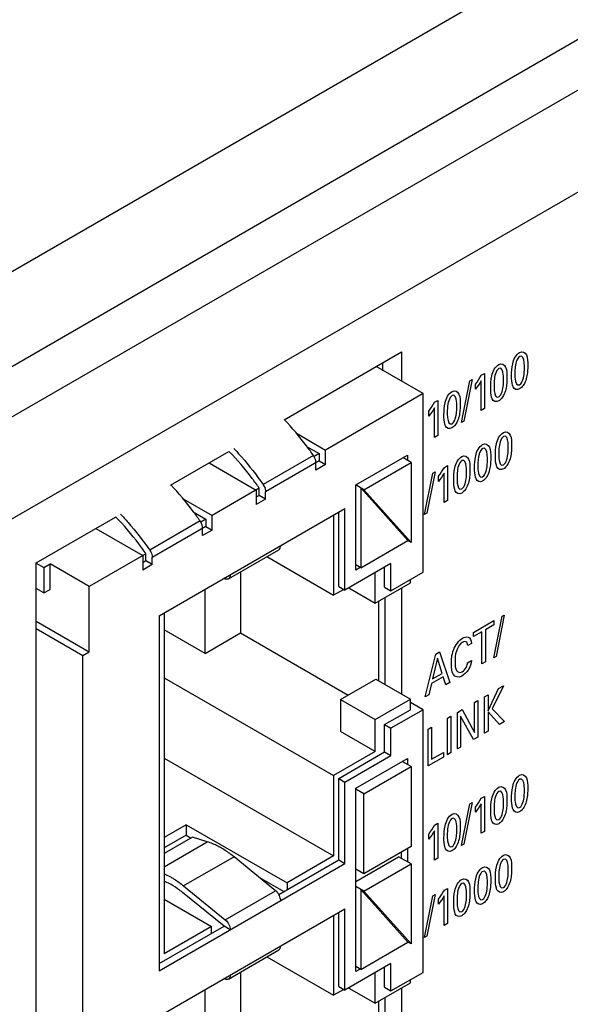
# Model space of a CAD drawing. Header units: inches. Extents: x 0 to 34, y 0 to 22.
# Tile 42 of 145: x 4.192 to 4.656, y 15.679 to 16.508. Entities that reach past the tile are written whole.
import ezdxf

# ---------------------------------------------------------------- set-up
doc = ezdxf.new("R2010")
doc.units = ezdxf.units.IN
doc.header["$LTSCALE"] = 1.87
doc.header["$MEASUREMENT"] = 0
doc.layers.get('0').update_dxf_attribs({"linetype": 'CONTINUOUS'})
doc.layers.add('ARTWORK', color=7, linetype='CONTINUOUS')

msp = doc.modelspace()

# ---------------------------------------------------------------- linework, layer by layer
at = {"color": 7, "linetype": 'CONTINUOUS'}
for p, q in [((3.55047, 15.92929), (5.05131, 16.79585)), ((3.57072, 15.86114), (5.07156, 16.72771)), ((4.49755, 16.21901), (4.49755, 16.21274)), ((4.53159, 16.19308), (4.49212, 16.21587)), ((4.53159, 16.19308), (4.44939, 16.14562)), ((4.53159, 16.04275), (4.53159, 16.19308)), ((4.42503, 16.15968), (4.44939, 16.14562)), ((4.43343, 16.14871), (4.44409, 16.14256)), ((4.44939, 16.13337), (4.44939, 16.14562)), ((4.43932, 16.14103), (4.39689, 16.11653)), ((4.44409, 16.13643), (4.39901, 16.11041)), ((4.44409, 16.14256), (4.43985, 16.14011)), ((4.44409, 16.14256), (4.44409, 16.13643)), ((4.44409, 16.13643), (4.44939, 16.13337)), ((4.47485, 16.11623), (4.51834, 16.14134)), ((4.52152, 16.13521), (4.51462, 16.13919)), ((4.51834, 16.14134), (4.51834, 16.13705)), ((4.35158, 16.13473), (4.39106, 16.11194)), ((4.44144, 16.12878), (4.44144, 16.1349)), ((4.44939, 16.13337), (4.44144, 16.12878)), ((4.48174, 16.11225), (4.52152, 16.13521)), ((4.52152, 16.13521), (4.52152, 16.06785)), ((4.39371, 16.11347), (4.35393, 16.0905)), ((4.39106, 16.11194), (4.39106, 16.09969)), ((4.39371, 16.10734), (4.39371, 16.11347)), ((4.48174, 16.11225), (4.47485, 16.11623)), ((4.47485, 16.04458), (4.47485, 16.11623)), ((4.51887, 16.06939), (4.47909, 16.11378)), ((4.47909, 16.11378), (4.47909, 16.04642)), ((4.52152, 16.06785), (4.48174, 16.11225)), ((4.32957, 16.10457), (4.35393, 16.0905)), ((4.39371, 16.10734), (4.39106, 16.10581)), ((4.39901, 16.10428), (4.39106, 16.09969)), ((4.39901, 16.10428), (4.39371, 16.10734)), ((4.39901, 16.10428), (4.39901, 16.11041)), ((4.30939, 16.006), (4.46583, 16.09633)), ((4.46583, 16.02774), (4.46583, 16.09633)), ((4.33797, 16.09359), (4.34863, 16.08744)), ((4.34863, 16.08744), (4.34439, 16.08499)), ((4.34863, 16.08744), (4.34863, 16.08132)), ((4.35393, 16.07826), (4.35393, 16.0905)), ((4.45629, 16.09081), (4.45629, 16.02346)), ((4.46053, 16.0308), (4.46053, 16.09326)), ((4.25612, 16.07961), (4.2956, 16.05682)), ((4.34386, 16.08591), (4.30143, 16.06141)), ((4.34863, 16.08132), (4.30355, 16.05529)), ((4.34598, 16.07366), (4.34598, 16.07979)), ((4.35393, 16.07826), (4.34598, 16.07366)), ((4.34863, 16.08132), (4.35393, 16.07826)), ((4.36776, 16.03716), (4.41019, 16.06166)), ((4.47909, 16.04642), (4.51887, 16.06939)), ((4.52152, 16.06785), (4.51887, 16.06939)), ((4.29825, 16.05835), (4.25052, 16.03079)), ((4.2956, 16.05682), (4.2956, 16.04457)), ((4.29825, 16.05223), (4.29825, 16.05835)), ((4.30355, 16.04917), (4.30355, 16.05529)), ((4.40015, 16.05587), (4.45629, 16.02346)), ((4.20581, 16.05048), (4.21233, 16.04671)), ((4.21233, 16.04671), (4.21764, 16.04978)), ((4.21233, 16.04671), (4.21233, 16.02528)), ((4.25052, 16.03079), (4.21764, 16.04978)), ((4.21764, 16.02834), (4.21764, 16.04978)), ((4.29825, 16.05223), (4.2956, 16.0507)), ((4.30355, 16.04917), (4.2956, 16.04457)), ((4.30355, 16.04917), (4.29825, 16.05223)), ((4.50455, 16.0501), (4.46583, 16.02774)), ((4.47909, 16.04642), (4.47485, 16.04887)), ((4.47856, 16.04673), (4.47485, 16.04458)), ((4.49924, 16.03019), (4.49924, 16.04703)), ((4.50455, 16.02713), (4.50455, 16.0501)), ((4.36507, 16.03705), (4.36387, 16.03746)), ((4.3778, 16.04296), (4.3778, 15.99163)), ((4.49129, 16.01672), (4.49129, 16.04244)), ((4.50455, 16.02713), (4.53159, 16.04275)), ((4.52099, 16.03387), (4.52099, 16.03662)), ((4.21233, 16.02528), (4.20587, 16.02901)), ((4.21233, 16.02528), (4.21764, 16.02834)), ((4.25052, 15.97568), (4.25052, 16.03079)), ((4.3481, 15.97448), (4.3481, 16.02835)), ((4.46477, 16.02836), (4.45629, 16.02346)), ((4.46053, 16.0308), (4.46583, 16.02774)), ((4.46902, 16.02958), (4.49129, 16.01672)), ((4.49129, 16.01672), (4.52099, 16.03387)), ((4.49924, 16.03019), (4.50455, 16.02713)), ((4.49977, 15.94814), (4.49977, 16.02162)), ((4.49447, 15.9512), (4.49447, 16.01856)), ((4.30939, 16.006), (4.30939, 15.70717)), ((4.31363, 16.00844), (4.31363, 15.72156)), ((4.20587, 16.00146), (4.25052, 15.97568)), ((4.20587, 15.99533), (4.24522, 15.97262)), ((4.3481, 15.97448), (4.31363, 15.99438)), ((4.3481, 15.97448), (4.3778, 15.99163)), ((4.3778, 15.99163), (4.46849, 15.93926)), ((4.24522, 15.97262), (4.25052, 15.97568)), ((4.24522, 15.32965), (4.24522, 15.97262)), ((4.31363, 15.95396), (4.45629, 15.87159)), ((4.46212, 15.93559), (4.49182, 15.95273)), ((4.49182, 15.95273), (4.52099, 15.93589)), ((4.46212, 15.93559), (4.49129, 15.91875)), ((4.46212, 15.93559), (4.46212, 15.90864)), ((4.49129, 15.91875), (4.52099, 15.93589)), ((4.52099, 15.92701), (4.52099, 15.93589)), ((4.53159, 15.92701), (4.52099, 15.93314)), ((4.49924, 15.91446), (4.52099, 15.92701)), ((4.53159, 15.92701), (4.50455, 15.9114)), ((4.53159, 15.70595), (4.53159, 15.92701)), ((4.49129, 15.8918), (4.49129, 15.91875)), ((4.49924, 15.91446), (4.50455, 15.9114)), ((4.49924, 15.8915), (4.49924, 15.91446)), ((4.49129, 15.8918), (4.46212, 15.90864)), ((4.50455, 15.88843), (4.50455, 15.9114)), ((4.49129, 15.8918), (4.45629, 15.87159)), ((4.46053, 15.86914), (4.49924, 15.8915)), ((4.46583, 15.86608), (4.50455, 15.88843)), ((4.49924, 15.8915), (4.50455, 15.88843)), ((4.31363, 15.8863), (4.45629, 15.80393)), ((4.47485, 15.86088), (4.51834, 15.88599)), ((4.48174, 15.85628), (4.52152, 15.87925)), ((4.52152, 15.87925), (4.51409, 15.88354)), ((4.51834, 15.88599), (4.51834, 15.88109)), ((4.52152, 15.87925), (4.52152, 15.81189)), ((4.45629, 15.87159), (4.45629, 15.80393)), ((4.46053, 15.86914), (4.46583, 15.86608)), ((4.46053, 15.80056), (4.46053, 15.86914)), ((4.46583, 15.7975), (4.46583, 15.86608)), ((4.47485, 15.70656), (4.47485, 15.86088)), ((4.48174, 15.85628), (4.47485, 15.86026)), ((4.48174, 15.78893), (4.48174, 15.85628)), ((4.33219, 15.83026), (4.31363, 15.81954)), ((4.33219, 15.83026), (4.41704, 15.78127)), ((4.33219, 15.83026), (4.33219, 15.82138)), ((4.33219, 15.82138), (4.31363, 15.81066)), ((4.33219, 15.82138), (4.3363, 15.81901)), ((4.33749, 15.81969), (4.31363, 15.80592)), ((4.31363, 15.79487), (4.34994, 15.81583)), ((4.34994, 15.81583), (4.33749, 15.81969)), ((4.52152, 15.81189), (4.48174, 15.78893)), ((4.51303, 15.80699), (4.51303, 15.80209)), ((4.51834, 15.81005), (4.51834, 15.79903)), ((4.30939, 15.70717), (4.46583, 15.7975)), ((4.37246, 15.80317), (4.33003, 15.77868)), ((4.40749, 15.77472), (4.37246, 15.80317)), ((4.41014, 15.77147), (4.46053, 15.80056)), ((4.45629, 15.80393), (4.41704, 15.78127)), ((4.46053, 15.80056), (4.46583, 15.7975)), ((4.47485, 15.7825), (4.51091, 15.80332)), ((4.48174, 15.77423), (4.52152, 15.79719)), ((4.52152, 15.79719), (4.51091, 15.80332)), ((4.52152, 15.79719), (4.52152, 15.72984)), ((4.31362, 15.78901), (4.31946, 15.78601)), ((4.48174, 15.78893), (4.47485, 15.79291)), ((4.31946, 15.77989), (4.31362, 15.78284)), ((4.39393, 15.78573), (4.41439, 15.77392)), ((4.41704, 15.78127), (4.41704, 15.77545)), ((4.36401, 15.74483), (4.32898, 15.77329)), ((4.33003, 15.77868), (4.36507, 15.75022)), ((4.36507, 15.75022), (4.40749, 15.77472)), ((4.48174, 15.77423), (4.47485, 15.77821)), ((4.51887, 15.73137), (4.47909, 15.77576)), ((4.47909, 15.77576), (4.47909, 15.7084)), ((4.52152, 15.72984), (4.48174, 15.77423)), ((4.31363, 15.76749), (4.3534, 15.74452)), ((4.30939, 15.6692), (4.46583, 15.75953)), ((4.46053, 15.69401), (4.46053, 15.75647)), ((4.46583, 15.69095), (4.46583, 15.75953)), ((4.45629, 15.75402), (4.45629, 15.68666)), ((4.30939, 15.71329), (4.36401, 15.74483)), ((4.3534, 15.74452), (4.31363, 15.72156)), ((4.3534, 15.73871), (4.3534, 15.74452)), ((4.36931, 15.74177), (4.36401, 15.74483)), ((4.47909, 15.7084), (4.51887, 15.73137)), ((4.52152, 15.72984), (4.51887, 15.73137)), ((4.36776, 15.70037), (4.41019, 15.72487)), ((4.40015, 15.71907), (4.45629, 15.68666)), ((4.50455, 15.7133), (4.46583, 15.69095)), ((4.50455, 15.69034), (4.50455, 15.7133)), ((4.3778, 15.70617), (4.3778, 15.65483)), ((4.47909, 15.7084), (4.47485, 15.71085)), ((4.47856, 15.70871), (4.47485, 15.70656)), ((4.49129, 15.67993), (4.49129, 15.70565)), ((4.49924, 15.6934), (4.49924, 15.71024)), ((4.50455, 15.69034), (4.53159, 15.70595)), ((4.36507, 15.70025), (4.36387, 15.70066)), ((4.49129, 15.67993), (4.52099, 15.69708)), ((4.52099, 15.69708), (4.52099, 15.69983)), ((4.3481, 15.63768), (4.3481, 15.69155)), ((4.46477, 15.69156), (4.45629, 15.68666)), ((4.46053, 15.69401), (4.46583, 15.69095)), ((4.46902, 15.69279), (4.49129, 15.67993)), ((4.49924, 15.6934), (4.50455, 15.69034)), ((4.49447, 15.61441), (4.49447, 15.68177)), ((4.49977, 15.61135), (4.49977, 15.68483))]:
    msp.add_line(p, q, dxfattribs=at)
at = {"color": 3, "linetype": 'CONTINUOUS'}
for p, q in [((3.46413, 15.75705), (5.08198, 16.69117)), ((3.50125, 15.69275), (5.1191, 16.62687)), ((4.41455, 16.17109), (4.51346, 16.2282)), ((4.51346, 16.2282), (4.51346, 16.20355)), ((4.31909, 16.11597), (4.36809, 16.14426)), ((4.20587, 16.0506), (4.27264, 16.08915)), ((4.20587, 15.27291), (4.20587, 16.0506)), ((4.51346, 16.02953), (4.51346, 15.94024)), ((4.51346, 15.69273), (4.51346, 15.60344))]:
    msp.add_line(p, q, dxfattribs=at)
at = {"color": 7, "linetype": 'CONTINUOUS'}
for points, knots in [([(4.43932, 16.14103), (4.43743, 16.14375), (4.42981, 16.15433), (4.42139, 16.16434), (4.41468, 16.17138)], [0, 0, 0, 0, 0.253932, 1, 1, 1, 1]), ([(4.39371, 16.11347), (4.39177, 16.11627), (4.38391, 16.12713), (4.37518, 16.13736), (4.3682, 16.14451)], [0, 0, 0, 0, 0.254436, 1, 1, 1, 1]), ([(4.37226, 16.14689), (4.37446, 16.14457), (4.38326, 16.13494), (4.39129, 16.12462), (4.39689, 16.11653)], [0, 0, 0, 0, 0.245483, 1, 1, 1, 1]), ([(4.44144, 16.1349), (4.44144, 16.1354), (4.44121, 16.13758), (4.44027, 16.13965), (4.43932, 16.14103)], [0, 0, 0, 0, 0.228766, 1, 1, 1, 1]), ([(4.34386, 16.08591), (4.34197, 16.08863), (4.33435, 16.09921), (4.32593, 16.10922), (4.31922, 16.11627)], [0, 0, 0, 0, 0.253932, 1, 1, 1, 1]), ([(4.39689, 16.11653), (4.39722, 16.11605), (4.39833, 16.11419), (4.39901, 16.11201), (4.39901, 16.11041)], [0, 0, 0, 0, 0.265498, 1, 1, 1, 1]), ([(4.29825, 16.05835), (4.29631, 16.06115), (4.28845, 16.07201), (4.27972, 16.08225), (4.27274, 16.08939)], [0, 0, 0, 0, 0.254436, 1, 1, 1, 1]), ([(4.2768, 16.09177), (4.27901, 16.08945), (4.2878, 16.07983), (4.29583, 16.0695), (4.30143, 16.06141)], [0, 0, 0, 0, 0.245483, 1, 1, 1, 1]), ([(4.34598, 16.07979), (4.34598, 16.08028), (4.34575, 16.08246), (4.34481, 16.08453), (4.34386, 16.08591)], [0, 0, 0, 0, 0.228766, 1, 1, 1, 1]), ([(4.30143, 16.06141), (4.30176, 16.06094), (4.30287, 16.05907), (4.30355, 16.05689), (4.30355, 16.05529)], [0, 0, 0, 0, 0.265498, 1, 1, 1, 1]), ([(4.41019, 16.06166), (4.41069, 16.06195), (4.41157, 16.06305), (4.41174, 16.06438), (4.41174, 16.06509)], [0, 0, 0, 0, 0.449127, 1, 1, 1, 1]), ([(4.36776, 16.03716), (4.36739, 16.03695), (4.36646, 16.03671), (4.36553, 16.03689), (4.36507, 16.03705)], [0, 0, 0, 0, 0.466914, 1, 1, 1, 1]), ([(4.36931, 16.0406), (4.36931, 16.03988), (4.36914, 16.03855), (4.36827, 16.03746), (4.36776, 16.03716)], [0, 0, 0, 0, 0.550873, 1, 1, 1, 1]), ([(4.36189, 15.81051), (4.3609, 15.81108), (4.35707, 15.81317), (4.35301, 15.81488), (4.34994, 15.81583)], [0, 0, 0, 0, 0.261833, 1, 1, 1, 1]), ([(4.37246, 15.80317), (4.3716, 15.80387), (4.36822, 15.80652), (4.36464, 15.80892), (4.36189, 15.81051)], [0, 0, 0, 0, 0.258346, 1, 1, 1, 1]), ([(4.31946, 15.78601), (4.32036, 15.78549), (4.32403, 15.78327), (4.32751, 15.78073), (4.33003, 15.77868)], [0, 0, 0, 0, 0.241602, 1, 1, 1, 1]), ([(4.32898, 15.77329), (4.3282, 15.77392), (4.32516, 15.7763), (4.32194, 15.77846), (4.31946, 15.77989)], [0, 0, 0, 0, 0.258346, 1, 1, 1, 1]), ([(4.41019, 15.77149), (4.41, 15.77181), (4.40925, 15.77299), (4.4083, 15.77406), (4.40749, 15.77472)], [0, 0, 0, 0, 0.259391, 1, 1, 1, 1]), ([(4.41174, 15.76626), (4.41174, 15.76668), (4.41158, 15.76851), (4.41089, 15.77027), (4.41019, 15.77149)], [0, 0, 0, 0, 0.228957, 1, 1, 1, 1]), ([(4.36507, 15.75022), (4.36634, 15.74918), (4.36834, 15.74654), (4.36931, 15.74334), (4.36931, 15.74177)], [0, 0, 0, 0, 0.511442, 1, 1, 1, 1]), ([(4.41019, 15.72487), (4.41069, 15.72516), (4.41157, 15.72625), (4.41174, 15.72758), (4.41174, 15.7283)], [0, 0, 0, 0, 0.449127, 1, 1, 1, 1]), ([(4.36776, 15.70037), (4.36739, 15.70015), (4.36646, 15.69991), (4.36553, 15.70009), (4.36507, 15.70025)], [0, 0, 0, 0, 0.466914, 1, 1, 1, 1]), ([(4.36931, 15.7038), (4.36931, 15.70309), (4.36914, 15.70176), (4.36827, 15.70066), (4.36776, 15.70037)], [0, 0, 0, 0, 0.550873, 1, 1, 1, 1])]:
    msp.add_open_spline(points, degree=3, knots=knots, dxfattribs=at)
at = {"layer": 'ARTWORK', "color": 40, "linetype": 'CONTINUOUS'}
for p, q in [((4.56399, 16.16877), (4.57088, 16.20378)), ((4.57279, 16.20488), (4.56593, 16.16989)), ((4.57088, 16.20378), (4.57279, 16.20488)), ((4.58042, 16.17894), (4.58042, 16.20376)), ((4.58063, 16.20851), (4.58325, 16.21003)), ((4.58325, 16.21003), (4.58325, 16.18057)), ((4.57568, 16.19676), (4.57568, 16.20102)), ((4.5413, 16.1858), (4.54392, 16.18732)), ((4.54392, 16.18732), (4.54392, 16.15786)), ((4.53635, 16.17405), (4.53635, 16.17831)), ((4.54109, 16.15623), (4.54109, 16.18105)), ((4.58325, 16.18057), (4.58042, 16.17894)), ((4.56593, 16.16989), (4.56399, 16.16877)), ((4.54392, 16.15786), (4.54109, 16.15623)), ((4.54949, 16.131), (4.55211, 16.13251)), ((4.55211, 16.13251), (4.55211, 16.10306)), ((4.53284, 16.09125), (4.53974, 16.12626)), ((4.54165, 16.12737), (4.53479, 16.09238)), ((4.53974, 16.12626), (4.54165, 16.12737)), ((4.54454, 16.11925), (4.54454, 16.1235)), ((4.54928, 16.10142), (4.54928, 16.12624)), ((4.55211, 16.10306), (4.54928, 16.10142)), ((4.53479, 16.09238), (4.53284, 16.09125)), ((4.59118, 15.97063), (4.59807, 16.00564)), ((4.59998, 16.00674), (4.59313, 15.97175)), ((4.59807, 16.00564), (4.59998, 16.00674)), ((4.57406, 15.99217), (4.59123, 16.00208)), ((4.59123, 15.99846), (4.58411, 15.99434)), ((4.59123, 16.00208), (4.59123, 15.99846)), ((4.58119, 15.99266), (4.57406, 15.98855)), ((4.57406, 15.98855), (4.57406, 15.99217)), ((4.58119, 15.96554), (4.58119, 15.99266)), ((4.58411, 15.99434), (4.58411, 15.96723)), ((4.57234, 15.98287), (4.56919, 15.98105)), ((4.53338, 15.93794), (4.54233, 15.97384)), ((4.54377, 15.97046), (4.53965, 15.95301)), ((4.54233, 15.97384), (4.54548, 15.97566)), ((4.54769, 15.95765), (4.54377, 15.97046)), ((4.54548, 15.97566), (4.55408, 15.94989)), ((4.59313, 15.97175), (4.59118, 15.97063)), ((4.56905, 15.96662), (4.57229, 15.96849)), ((4.58411, 15.96723), (4.58119, 15.96554)), ((4.54857, 15.95471), (4.53871, 15.94902)), ((4.53965, 15.95301), (4.54769, 15.95765)), ((4.55087, 15.94804), (4.54857, 15.95471)), ((4.53871, 15.94902), (4.53641, 15.93969)), ((4.55408, 15.94989), (4.55087, 15.94804)), ((4.59916, 15.94712), (4.58965, 15.92788)), ((4.59512, 15.94479), (4.59916, 15.94712)), ((4.53641, 15.93969), (4.53338, 15.93794)), ((4.58334, 15.93799), (4.58626, 15.93968)), ((4.58334, 15.90725), (4.58334, 15.93799)), ((4.58626, 15.92622), (4.59512, 15.94479)), ((4.58626, 15.93968), (4.58626, 15.92622)), ((4.57502, 15.93319), (4.57774, 15.93475)), ((4.57502, 15.90777), (4.57502, 15.93319)), ((4.57774, 15.93475), (4.57774, 15.90401)), ((4.55209, 15.91994), (4.55503, 15.92164)), ((4.55503, 15.92164), (4.55503, 15.8909)), ((4.56048, 15.92479), (4.56457, 15.92715)), ((4.56048, 15.89405), (4.56048, 15.92479)), ((4.57397, 15.90184), (4.56316, 15.92169)), ((4.56316, 15.92169), (4.56316, 15.8956)), ((4.56457, 15.92715), (4.57502, 15.90777)), ((4.59606, 15.9146), (4.58626, 15.92524)), ((4.58626, 15.92524), (4.58626, 15.90894)), ((4.58965, 15.92788), (4.60019, 15.91698)), ((4.53585, 15.91057), (4.53876, 15.91225)), ((4.53876, 15.91225), (4.53876, 15.8853)), ((4.55209, 15.8892), (4.55209, 15.91994)), ((4.60019, 15.91698), (4.59606, 15.9146)), ((4.53585, 15.87983), (4.53585, 15.91057)), ((4.57774, 15.90401), (4.57397, 15.90184)), ((4.58626, 15.90894), (4.58334, 15.90725)), ((4.53876, 15.8853), (4.54866, 15.89101)), ((4.54866, 15.89101), (4.54866, 15.88723)), ((4.55503, 15.8909), (4.55209, 15.8892)), ((4.56316, 15.8956), (4.56048, 15.89405)), ((4.54866, 15.88723), (4.53585, 15.87983)), ((4.56399, 15.81287), (4.57088, 15.84788)), ((4.57279, 15.84898), (4.56593, 15.81399)), ((4.57088, 15.84788), (4.57279, 15.84898)), ((4.58042, 15.82304), (4.58042, 15.84786)), ((4.58063, 15.85262), (4.58325, 15.85413)), ((4.58325, 15.85413), (4.58325, 15.82467)), ((4.57568, 15.84087), (4.57568, 15.84512)), ((4.5413, 15.82991), (4.54392, 15.83143)), ((4.54392, 15.83143), (4.54392, 15.80196)), ((4.53635, 15.81816), (4.53635, 15.82241)), ((4.54109, 15.80033), (4.54109, 15.82515)), ((4.58325, 15.82467), (4.58042, 15.82304)), ((4.56593, 15.81399), (4.56399, 15.81287)), ((4.54392, 15.80196), (4.54109, 15.80033)), ((4.54165, 15.77147), (4.53479, 15.73648)), ((4.53974, 15.77036), (4.54165, 15.77147)), ((4.54949, 15.77511), (4.55211, 15.77662)), ((4.55211, 15.77662), (4.55211, 15.74716)), ((4.53284, 15.73536), (4.53974, 15.77036)), ((4.54454, 15.76335), (4.54454, 15.76761)), ((4.54928, 15.74553), (4.54928, 15.77034)), ((4.55211, 15.74716), (4.54928, 15.74553)), ((4.53479, 15.73648), (4.53284, 15.73536))]:
    msp.add_line(p, q, dxfattribs=at)
for points, knots in [([(4.60606, 16.20813), (4.60606, 16.21131), (4.60634, 16.21632), (4.60861, 16.2238), (4.61152, 16.22695), (4.61289, 16.22774)], [0, 0, 0, 0, 0.495626, 0.753049, 1, 1, 1, 1]), ([(4.61289, 16.22774), (4.61535, 16.22916), (4.61993, 16.22612), (4.61972, 16.21992), (4.61972, 16.2167)], [0, 0, 0, 0, 0.468937, 1, 1, 1, 1]), ([(4.59533, 16.2176), (4.59779, 16.21902), (4.60237, 16.21598), (4.60216, 16.20978), (4.60216, 16.20656)], [0, 0, 0, 0, 0.468937, 1, 1, 1, 1]), ([(4.61292, 16.22435), (4.61029, 16.22283), (4.60887, 16.21533), (4.60889, 16.21135), (4.60889, 16.20998)], [0, 0, 0, 0, 0.689484, 1, 1, 1, 1]), ([(4.61687, 16.21467), (4.61687, 16.21629), (4.61692, 16.22025), (4.61533, 16.22574), (4.61292, 16.22435)], [0, 0, 0, 0, 0.368097, 1, 1, 1, 1]), ([(4.5885, 16.19799), (4.5885, 16.20117), (4.58878, 16.20619), (4.59105, 16.21366), (4.59396, 16.21681), (4.59533, 16.2176)], [0, 0, 0, 0, 0.495632, 0.753052, 1, 1, 1, 1]), ([(4.59536, 16.21421), (4.59273, 16.21269), (4.59131, 16.20519), (4.59133, 16.20121), (4.59133, 16.19984)], [0, 0, 0, 0, 0.689484, 1, 1, 1, 1]), ([(4.59931, 16.20453), (4.59931, 16.20615), (4.59937, 16.21012), (4.59777, 16.2156), (4.59536, 16.21421)], [0, 0, 0, 0, 0.368097, 1, 1, 1, 1]), ([(4.61286, 16.20061), (4.61543, 16.20209), (4.61686, 16.2094), (4.61687, 16.21331), (4.61687, 16.21467)], [0, 0, 0, 0, 0.685985, 1, 1, 1, 1]), ([(4.61972, 16.2167), (4.61972, 16.21514), (4.6196, 16.21048), (4.61863, 16.205), (4.61689, 16.20166)], [0, 0, 0, 0, 0.33683, 1, 1, 1, 1]), ([(4.59531, 16.19047), (4.59787, 16.19195), (4.5993, 16.19926), (4.59931, 16.20317), (4.59931, 16.20453)], [0, 0, 0, 0, 0.685985, 1, 1, 1, 1]), ([(4.60216, 16.20656), (4.60216, 16.205), (4.60204, 16.20035), (4.60107, 16.19486), (4.59934, 16.19152)], [0, 0, 0, 0, 0.33683, 1, 1, 1, 1]), ([(4.60739, 16.19881), (4.6072, 16.19924), (4.60624, 16.20192), (4.60606, 16.2053), (4.60606, 16.20813)], [0, 0, 0, 0, 0.171455, 1, 1, 1, 1]), ([(4.60889, 16.20998), (4.60889, 16.20844), (4.60886, 16.20455), (4.61046, 16.19922), (4.61286, 16.20061)], [0, 0, 0, 0, 0.355715, 1, 1, 1, 1]), ([(4.54917, 16.17528), (4.54917, 16.17846), (4.54944, 16.18347), (4.55171, 16.19095), (4.55463, 16.1941), (4.556, 16.19489)], [0, 0, 0, 0, 0.495581, 0.752981, 1, 1, 1, 1]), ([(4.556, 16.19489), (4.55846, 16.19631), (4.56304, 16.19327), (4.56283, 16.18707), (4.56283, 16.18385)], [0, 0, 0, 0, 0.468937, 1, 1, 1, 1]), ([(4.58983, 16.18867), (4.58964, 16.1891), (4.58868, 16.19179), (4.5885, 16.19517), (4.5885, 16.19799)], [0, 0, 0, 0, 0.171453, 1, 1, 1, 1]), ([(4.59133, 16.19984), (4.59133, 16.19831), (4.5913, 16.19442), (4.5929, 16.18908), (4.59531, 16.19047)], [0, 0, 0, 0, 0.355715, 1, 1, 1, 1]), ([(4.61689, 16.20166), (4.61657, 16.20103), (4.61544, 16.19915), (4.61386, 16.19765), (4.61283, 16.19706)], [0, 0, 0, 0, 0.328395, 1, 1, 1, 1]), ([(4.55603, 16.1915), (4.55339, 16.18998), (4.55198, 16.18248), (4.55199, 16.1785), (4.55199, 16.17713)], [0, 0, 0, 0, 0.689484, 1, 1, 1, 1]), ([(4.55997, 16.18182), (4.55997, 16.18344), (4.56003, 16.1874), (4.55843, 16.19289), (4.55603, 16.1915)], [0, 0, 0, 0, 0.368097, 1, 1, 1, 1]), ([(4.59934, 16.19152), (4.59901, 16.19089), (4.59788, 16.18901), (4.5963, 16.18752), (4.59527, 16.18692)], [0, 0, 0, 0, 0.328395, 1, 1, 1, 1]), ([(4.55597, 16.16776), (4.55853, 16.16924), (4.55996, 16.17655), (4.55997, 16.18046), (4.55997, 16.18182)], [0, 0, 0, 0, 0.685983, 1, 1, 1, 1]), ([(4.56283, 16.18385), (4.56283, 16.18229), (4.5627, 16.17763), (4.56173, 16.17215), (4.56, 16.16881)], [0, 0, 0, 0, 0.33683, 1, 1, 1, 1]), ([(4.55049, 16.16596), (4.5503, 16.16639), (4.54935, 16.16908), (4.54917, 16.17245), (4.54917, 16.17528)], [0, 0, 0, 0, 0.171455, 1, 1, 1, 1]), ([(4.55199, 16.17713), (4.55199, 16.17559), (4.55196, 16.1717), (4.55357, 16.16637), (4.55597, 16.16776)], [0, 0, 0, 0, 0.355713, 1, 1, 1, 1]), ([(4.56, 16.16881), (4.55968, 16.16818), (4.55855, 16.1663), (4.55697, 16.1648), (4.55594, 16.16421)], [0, 0, 0, 0, 0.328395, 1, 1, 1, 1]), ([(4.59931, 16.16036), (4.60177, 16.16178), (4.60635, 16.15875), (4.60614, 16.15254), (4.60614, 16.14932)], [0, 0, 0, 0, 0.468954, 1, 1, 1, 1]), ([(4.59247, 16.14075), (4.59247, 16.14393), (4.59275, 16.14895), (4.59502, 16.15642), (4.59793, 16.15957), (4.59931, 16.16036)], [0, 0, 0, 0, 0.495596, 0.752997, 1, 1, 1, 1]), ([(4.59934, 16.15697), (4.5967, 16.15545), (4.59529, 16.14795), (4.5953, 16.14397), (4.5953, 16.1426)], [0, 0, 0, 0, 0.689475, 1, 1, 1, 1]), ([(4.60328, 16.14729), (4.60328, 16.14891), (4.60334, 16.15288), (4.60174, 16.15836), (4.59934, 16.15697)], [0, 0, 0, 0, 0.368085, 1, 1, 1, 1]), ([(4.57492, 16.13062), (4.57492, 16.1338), (4.5752, 16.13881), (4.57746, 16.14628), (4.58038, 16.14943), (4.58175, 16.15023)], [0, 0, 0, 0, 0.495581, 0.752981, 1, 1, 1, 1]), ([(4.58178, 16.14684), (4.57914, 16.14532), (4.57773, 16.13781), (4.57774, 16.13383), (4.57774, 16.13246)], [0, 0, 0, 0, 0.689484, 1, 1, 1, 1]), ([(4.58175, 16.15023), (4.58421, 16.15165), (4.58879, 16.14861), (4.58858, 16.1424), (4.58858, 16.13919)], [0, 0, 0, 0, 0.468937, 1, 1, 1, 1]), ([(4.58572, 16.13715), (4.58572, 16.13877), (4.58578, 16.14274), (4.58419, 16.14823), (4.58178, 16.14684)], [0, 0, 0, 0, 0.368097, 1, 1, 1, 1]), ([(4.59928, 16.13323), (4.60184, 16.13471), (4.60327, 16.14202), (4.60328, 16.14593), (4.60328, 16.14729)], [0, 0, 0, 0, 0.685993, 1, 1, 1, 1]), ([(4.60614, 16.14932), (4.60614, 16.14776), (4.60601, 16.14311), (4.60504, 16.13763), (4.60331, 16.13428)], [0, 0, 0, 0, 0.33683, 1, 1, 1, 1]), ([(4.55736, 16.12048), (4.55736, 16.12366), (4.55764, 16.12867), (4.55991, 16.13615), (4.56282, 16.1393), (4.56419, 16.14009)], [0, 0, 0, 0, 0.495581, 0.752981, 1, 1, 1, 1]), ([(4.56422, 16.1367), (4.56158, 16.13518), (4.56017, 16.12768), (4.56018, 16.12369), (4.56018, 16.12232)], [0, 0, 0, 0, 0.689484, 1, 1, 1, 1]), ([(4.56419, 16.14009), (4.56665, 16.14151), (4.57123, 16.13847), (4.57102, 16.13227), (4.57102, 16.12905)], [0, 0, 0, 0, 0.468937, 1, 1, 1, 1]), ([(4.56817, 16.12701), (4.56817, 16.12863), (4.56822, 16.1326), (4.56663, 16.13809), (4.56422, 16.1367)], [0, 0, 0, 0, 0.368097, 1, 1, 1, 1]), ([(4.58172, 16.12309), (4.58429, 16.12457), (4.58572, 16.13189), (4.58572, 16.1358), (4.58572, 16.13715)], [0, 0, 0, 0, 0.685993, 1, 1, 1, 1]), ([(4.58858, 16.13919), (4.58858, 16.13762), (4.58845, 16.13297), (4.58748, 16.12749), (4.58575, 16.12414)], [0, 0, 0, 0, 0.33683, 1, 1, 1, 1]), ([(4.5938, 16.13143), (4.59361, 16.13186), (4.59266, 16.13455), (4.59247, 16.13793), (4.59247, 16.14075)], [0, 0, 0, 0, 0.171455, 1, 1, 1, 1]), ([(4.5953, 16.1426), (4.5953, 16.14107), (4.59527, 16.13718), (4.59688, 16.13184), (4.59928, 16.13323)], [0, 0, 0, 0, 0.355725, 1, 1, 1, 1]), ([(4.57102, 16.12905), (4.57102, 16.12748), (4.5709, 16.12283), (4.56993, 16.11735), (4.56819, 16.11401)], [0, 0, 0, 0, 0.33683, 1, 1, 1, 1]), ([(4.57624, 16.12129), (4.57606, 16.12173), (4.5751, 16.12441), (4.57492, 16.12779), (4.57492, 16.13062)], [0, 0, 0, 0, 0.171455, 1, 1, 1, 1]), ([(4.57774, 16.13246), (4.57774, 16.13093), (4.57772, 16.12704), (4.57932, 16.1217), (4.58172, 16.12309)], [0, 0, 0, 0, 0.355725, 1, 1, 1, 1]), ([(4.60331, 16.13428), (4.60298, 16.13365), (4.60186, 16.13177), (4.60028, 16.13028), (4.59925, 16.12968)], [0, 0, 0, 0, 0.328347, 1, 1, 1, 1]), ([(4.55869, 16.11115), (4.5585, 16.11159), (4.55754, 16.11427), (4.55736, 16.11765), (4.55736, 16.12048)], [0, 0, 0, 0, 0.171455, 1, 1, 1, 1]), ([(4.56018, 16.12232), (4.56018, 16.12079), (4.56016, 16.1169), (4.56176, 16.11157), (4.56416, 16.11295)], [0, 0, 0, 0, 0.355713, 1, 1, 1, 1]), ([(4.56416, 16.11295), (4.56673, 16.11443), (4.56816, 16.12175), (4.56817, 16.12566), (4.56817, 16.12701)], [0, 0, 0, 0, 0.685983, 1, 1, 1, 1]), ([(4.58575, 16.12414), (4.58543, 16.12351), (4.5843, 16.12164), (4.58272, 16.12014), (4.58169, 16.11954)], [0, 0, 0, 0, 0.328395, 1, 1, 1, 1]), ([(4.56819, 16.11401), (4.56787, 16.11337), (4.56674, 16.1115), (4.56516, 16.11), (4.56413, 16.10941)], [0, 0, 0, 0, 0.328395, 1, 1, 1, 1]), ([(4.55541, 15.96568), (4.55541, 15.96925), (4.55577, 15.9768), (4.56174, 15.98548), (4.56472, 15.9872)], [0, 0, 0, 0, 0.508885, 1, 1, 1, 1]), ([(4.56472, 15.9872), (4.5664, 15.98816), (4.57057, 15.98934), (4.5722, 15.98535), (4.57234, 15.98287)], [0, 0, 0, 0, 0.429557, 1, 1, 1, 1]), ([(4.5646, 15.98372), (4.56252, 15.98252), (4.55848, 15.97557), (4.55856, 15.97034), (4.55856, 15.96755)], [0, 0, 0, 0, 0.463632, 1, 1, 1, 1]), ([(4.56919, 15.98105), (4.56908, 15.98204), (4.56863, 15.98459), (4.56602, 15.98454), (4.5646, 15.98372)], [0, 0, 0, 0, 0.393837, 1, 1, 1, 1]), ([(4.56434, 15.95535), (4.56144, 15.95367), (4.55568, 15.95539), (4.55541, 15.9623), (4.55541, 15.96568)], [0, 0, 0, 0, 0.49701, 1, 1, 1, 1]), ([(4.55856, 15.96755), (4.55856, 15.96478), (4.55847, 15.95945), (4.56262, 15.95784), (4.56457, 15.95897)], [0, 0, 0, 0, 0.550817, 1, 1, 1, 1]), ([(4.57229, 15.96849), (4.57211, 15.96597), (4.57033, 15.96019), (4.56616, 15.9564), (4.56434, 15.95535)], [0, 0, 0, 0, 0.535947, 1, 1, 1, 1]), ([(4.60606, 15.85224), (4.60606, 15.85542), (4.60634, 15.86043), (4.60861, 15.8679), (4.61152, 15.87106), (4.61289, 15.87185)], [0, 0, 0, 0, 0.495556, 0.753031, 1, 1, 1, 1]), ([(4.61289, 15.87185), (4.61535, 15.87327), (4.61993, 15.87023), (4.61972, 15.86403), (4.61972, 15.86081)], [0, 0, 0, 0, 0.468937, 1, 1, 1, 1]), ([(4.59533, 15.86171), (4.59779, 15.86313), (4.60237, 15.86009), (4.60216, 15.85389), (4.60216, 15.85067)], [0, 0, 0, 0, 0.468937, 1, 1, 1, 1]), ([(4.61292, 15.86846), (4.61028, 15.86694), (4.60887, 15.85943), (4.60889, 15.85545), (4.60889, 15.85408)], [0, 0, 0, 0, 0.689393, 1, 1, 1, 1]), ([(4.61687, 15.85877), (4.61687, 15.86039), (4.61692, 15.86436), (4.61533, 15.86985), (4.61292, 15.86846)], [0, 0, 0, 0, 0.368043, 1, 1, 1, 1]), ([(4.5885, 15.8421), (4.5885, 15.84528), (4.58878, 15.85029), (4.59105, 15.85777), (4.59396, 15.86092), (4.59533, 15.86171)], [0, 0, 0, 0, 0.495562, 0.753034, 1, 1, 1, 1]), ([(4.59536, 15.85832), (4.59273, 15.8568), (4.59131, 15.8493), (4.59133, 15.84531), (4.59133, 15.84394)], [0, 0, 0, 0, 0.689393, 1, 1, 1, 1]), ([(4.59931, 15.84863), (4.59931, 15.85025), (4.59937, 15.85422), (4.59777, 15.85971), (4.59536, 15.85832)], [0, 0, 0, 0, 0.368043, 1, 1, 1, 1]), ([(4.61286, 15.84471), (4.61543, 15.84619), (4.61686, 15.85351), (4.61687, 15.85741), (4.61687, 15.85877)], [0, 0, 0, 0, 0.686077, 1, 1, 1, 1]), ([(4.61972, 15.86081), (4.61972, 15.85924), (4.6196, 15.85459), (4.61863, 15.84911), (4.61689, 15.84576)], [0, 0, 0, 0, 0.336738, 1, 1, 1, 1]), ([(4.59531, 15.83458), (4.59787, 15.83606), (4.5993, 15.84337), (4.59931, 15.84728), (4.59931, 15.84863)], [0, 0, 0, 0, 0.686077, 1, 1, 1, 1]), ([(4.60216, 15.85067), (4.60216, 15.84911), (4.60204, 15.84445), (4.60107, 15.83897), (4.59934, 15.83562)], [0, 0, 0, 0, 0.336738, 1, 1, 1, 1]), ([(4.60739, 15.84291), (4.6072, 15.84335), (4.60624, 15.84603), (4.60606, 15.84941), (4.60606, 15.85224)], [0, 0, 0, 0, 0.171455, 1, 1, 1, 1]), ([(4.60889, 15.85408), (4.60889, 15.85255), (4.60886, 15.84866), (4.61046, 15.84333), (4.61286, 15.84471)], [0, 0, 0, 0, 0.355634, 1, 1, 1, 1]), ([(4.54917, 15.81939), (4.54917, 15.82257), (4.54944, 15.82758), (4.55171, 15.83505), (4.55463, 15.83821), (4.556, 15.839)], [0, 0, 0, 0, 0.495511, 0.752963, 1, 1, 1, 1]), ([(4.556, 15.839), (4.55846, 15.84042), (4.56304, 15.83738), (4.56283, 15.83118), (4.56283, 15.82796)], [0, 0, 0, 0, 0.468937, 1, 1, 1, 1]), ([(4.58983, 15.83278), (4.58964, 15.83321), (4.58868, 15.83589), (4.5885, 15.83927), (4.5885, 15.8421)], [0, 0, 0, 0, 0.171453, 1, 1, 1, 1]), ([(4.59133, 15.84394), (4.59133, 15.84241), (4.5913, 15.83852), (4.5929, 15.83319), (4.59531, 15.83458)], [0, 0, 0, 0, 0.355634, 1, 1, 1, 1]), ([(4.61689, 15.84576), (4.61657, 15.84513), (4.61544, 15.84325), (4.61386, 15.84176), (4.61283, 15.84117)], [0, 0, 0, 0, 0.328405, 1, 1, 1, 1]), ([(4.55603, 15.83561), (4.55339, 15.83409), (4.55198, 15.82658), (4.55199, 15.8226), (4.55199, 15.82123)], [0, 0, 0, 0, 0.689393, 1, 1, 1, 1]), ([(4.55997, 15.82592), (4.55997, 15.82754), (4.56003, 15.83151), (4.55843, 15.837), (4.55603, 15.83561)], [0, 0, 0, 0, 0.368043, 1, 1, 1, 1]), ([(4.59934, 15.83562), (4.59901, 15.83499), (4.59788, 15.83312), (4.5963, 15.83162), (4.59527, 15.83103)], [0, 0, 0, 0, 0.328405, 1, 1, 1, 1]), ([(4.55199, 15.82123), (4.55199, 15.8197), (4.55196, 15.81581), (4.55357, 15.81048), (4.55597, 15.81186)], [0, 0, 0, 0, 0.355632, 1, 1, 1, 1]), ([(4.55597, 15.81186), (4.55853, 15.81334), (4.55996, 15.82066), (4.55997, 15.82456), (4.55997, 15.82592)], [0, 0, 0, 0, 0.686075, 1, 1, 1, 1]), ([(4.56283, 15.82796), (4.56283, 15.82639), (4.5627, 15.82174), (4.56173, 15.81626), (4.56, 15.81291)], [0, 0, 0, 0, 0.336738, 1, 1, 1, 1]), ([(4.55049, 15.81006), (4.5503, 15.8105), (4.54935, 15.81318), (4.54917, 15.81656), (4.54917, 15.81939)], [0, 0, 0, 0, 0.171455, 1, 1, 1, 1]), ([(4.56, 15.81291), (4.55968, 15.81228), (4.55855, 15.81041), (4.55697, 15.80891), (4.55594, 15.80832)], [0, 0, 0, 0, 0.328405, 1, 1, 1, 1]), ([(4.59247, 15.78486), (4.59247, 15.78804), (4.59275, 15.79305), (4.59502, 15.80053), (4.59793, 15.80368), (4.59931, 15.80447)], [0, 0, 0, 0, 0.495526, 0.752979, 1, 1, 1, 1]), ([(4.59931, 15.80447), (4.60177, 15.80589), (4.60635, 15.80285), (4.60614, 15.79665), (4.60614, 15.79343)], [0, 0, 0, 0, 0.468954, 1, 1, 1, 1]), ([(4.59934, 15.80108), (4.5967, 15.79956), (4.59529, 15.79206), (4.5953, 15.78807), (4.5953, 15.7867)], [0, 0, 0, 0, 0.689383, 1, 1, 1, 1]), ([(4.60328, 15.79139), (4.60328, 15.79301), (4.60334, 15.79698), (4.60174, 15.80247), (4.59934, 15.80108)], [0, 0, 0, 0, 0.368031, 1, 1, 1, 1]), ([(4.57492, 15.77472), (4.57492, 15.7779), (4.5752, 15.78291), (4.57746, 15.79039), (4.58038, 15.79354), (4.58175, 15.79433)], [0, 0, 0, 0, 0.495511, 0.752963, 1, 1, 1, 1]), ([(4.58178, 15.79094), (4.57914, 15.78942), (4.57773, 15.78192), (4.57774, 15.77793), (4.57774, 15.77656)], [0, 0, 0, 0, 0.689393, 1, 1, 1, 1]), ([(4.58175, 15.79433), (4.58421, 15.79575), (4.58879, 15.79271), (4.58858, 15.78651), (4.58858, 15.78329)], [0, 0, 0, 0, 0.468937, 1, 1, 1, 1]), ([(4.58572, 15.78125), (4.58572, 15.78287), (4.58578, 15.78684), (4.58419, 15.79233), (4.58178, 15.79094)], [0, 0, 0, 0, 0.368043, 1, 1, 1, 1]), ([(4.59928, 15.77734), (4.60184, 15.77882), (4.60327, 15.78613), (4.60328, 15.79004), (4.60328, 15.79139)], [0, 0, 0, 0, 0.686085, 1, 1, 1, 1]), ([(4.60614, 15.79343), (4.60614, 15.79187), (4.60601, 15.78721), (4.60504, 15.78173), (4.60331, 15.77838)], [0, 0, 0, 0, 0.336738, 1, 1, 1, 1]), ([(4.55736, 15.76458), (4.55736, 15.76777), (4.55764, 15.77278), (4.55991, 15.78025), (4.56282, 15.7834), (4.56419, 15.78419)], [0, 0, 0, 0, 0.495511, 0.752963, 1, 1, 1, 1]), ([(4.56422, 15.78081), (4.56158, 15.77928), (4.56017, 15.77178), (4.56018, 15.7678), (4.56018, 15.76642)], [0, 0, 0, 0, 0.689393, 1, 1, 1, 1]), ([(4.56419, 15.78419), (4.56665, 15.78562), (4.57123, 15.78258), (4.57102, 15.77637), (4.57102, 15.77315)], [0, 0, 0, 0, 0.468937, 1, 1, 1, 1]), ([(4.56817, 15.77112), (4.56817, 15.77273), (4.56822, 15.7767), (4.56663, 15.7822), (4.56422, 15.78081)], [0, 0, 0, 0, 0.368043, 1, 1, 1, 1]), ([(4.58172, 15.7672), (4.58428, 15.76868), (4.58572, 15.77599), (4.58572, 15.7799), (4.58572, 15.78125)], [0, 0, 0, 0, 0.686085, 1, 1, 1, 1]), ([(4.58858, 15.78329), (4.58858, 15.78173), (4.58845, 15.77707), (4.58748, 15.77159), (4.58575, 15.76825)], [0, 0, 0, 0, 0.336738, 1, 1, 1, 1]), ([(4.5938, 15.77554), (4.59361, 15.77597), (4.59266, 15.77865), (4.59247, 15.78203), (4.59247, 15.78486)], [0, 0, 0, 0, 0.171455, 1, 1, 1, 1]), ([(4.5953, 15.7867), (4.5953, 15.78517), (4.59527, 15.78128), (4.59688, 15.77595), (4.59928, 15.77734)], [0, 0, 0, 0, 0.355644, 1, 1, 1, 1]), ([(4.57102, 15.77315), (4.57102, 15.77159), (4.5709, 15.76694), (4.56992, 15.76145), (4.56819, 15.75811)], [0, 0, 0, 0, 0.336738, 1, 1, 1, 1]), ([(4.57624, 15.7654), (4.57606, 15.76583), (4.5751, 15.76852), (4.57492, 15.77189), (4.57492, 15.77472)], [0, 0, 0, 0, 0.171455, 1, 1, 1, 1]), ([(4.57774, 15.77656), (4.57774, 15.77503), (4.57772, 15.77114), (4.57932, 15.76581), (4.58172, 15.7672)], [0, 0, 0, 0, 0.355644, 1, 1, 1, 1]), ([(4.60331, 15.77838), (4.60298, 15.77775), (4.60186, 15.77588), (4.60028, 15.77438), (4.59925, 15.77379)], [0, 0, 0, 0, 0.328357, 1, 1, 1, 1]), ([(4.55869, 15.75526), (4.5585, 15.75569), (4.55754, 15.75838), (4.55736, 15.76176), (4.55736, 15.76458)], [0, 0, 0, 0, 0.171455, 1, 1, 1, 1]), ([(4.56018, 15.76642), (4.56018, 15.76489), (4.56016, 15.76101), (4.56176, 15.75567), (4.56416, 15.75706)], [0, 0, 0, 0, 0.355632, 1, 1, 1, 1]), ([(4.56416, 15.75706), (4.56673, 15.75854), (4.56816, 15.76585), (4.56817, 15.76976), (4.56817, 15.77112)], [0, 0, 0, 0, 0.686075, 1, 1, 1, 1]), ([(4.58575, 15.76825), (4.58543, 15.76761), (4.5843, 15.76574), (4.58272, 15.76424), (4.58169, 15.76365)], [0, 0, 0, 0, 0.328405, 1, 1, 1, 1]), ([(4.56819, 15.75811), (4.56787, 15.75748), (4.56674, 15.7556), (4.56516, 15.75411), (4.56413, 15.75351)], [0, 0, 0, 0, 0.328405, 1, 1, 1, 1])]:
    msp.add_open_spline(points, degree=3, knots=knots, dxfattribs=at)
for points in [[(4.57568, 16.20102), (4.57746, 16.20339), (4.57917, 16.20589), (4.58063, 16.20851)], [(4.58042, 16.20376), (4.57904, 16.20129), (4.57741, 16.19893), (4.57568, 16.19676)], [(4.61283, 16.19706), (4.61053, 16.19573), (4.60823, 16.19682), (4.60739, 16.19881)], [(4.53635, 16.17831), (4.53813, 16.18068), (4.53984, 16.18318), (4.5413, 16.1858)], [(4.59527, 16.18692), (4.59297, 16.18559), (4.59067, 16.18668), (4.58983, 16.18867)], [(4.54109, 16.18105), (4.53971, 16.17858), (4.53808, 16.17622), (4.53635, 16.17405)], [(4.55594, 16.16421), (4.55364, 16.16288), (4.55133, 16.16397), (4.55049, 16.16596)], [(4.54454, 16.1235), (4.54632, 16.12587), (4.54803, 16.12837), (4.54949, 16.131)], [(4.59925, 16.12968), (4.59695, 16.12835), (4.59464, 16.12944), (4.5938, 16.13143)], [(4.54928, 16.12624), (4.5479, 16.12377), (4.54627, 16.12142), (4.54454, 16.11925)], [(4.58169, 16.11954), (4.57939, 16.11822), (4.57708, 16.1193), (4.57624, 16.12129)], [(4.56413, 16.10941), (4.56183, 16.10808), (4.55952, 16.10917), (4.55869, 16.11115)], [(4.56457, 15.95897), (4.56584, 15.9597), (4.56724, 15.9612), (4.56802, 15.9628)], [(4.56802, 15.9628), (4.56861, 15.96406), (4.56891, 15.96541), (4.56905, 15.96662)], [(4.57568, 15.84512), (4.57746, 15.84749), (4.57917, 15.84999), (4.58063, 15.85262)], [(4.58042, 15.84786), (4.57904, 15.84539), (4.57741, 15.84304), (4.57568, 15.84087)], [(4.61283, 15.84117), (4.61053, 15.83984), (4.60822, 15.84092), (4.60739, 15.84291)], [(4.53635, 15.82241), (4.53813, 15.82478), (4.53984, 15.82729), (4.5413, 15.82991)], [(4.59527, 15.83103), (4.59297, 15.8297), (4.59067, 15.83079), (4.58983, 15.83278)], [(4.54109, 15.82515), (4.53971, 15.82268), (4.53808, 15.82033), (4.53635, 15.81816)], [(4.55594, 15.80832), (4.55364, 15.80699), (4.55133, 15.80807), (4.55049, 15.81006)], [(4.54454, 15.76761), (4.54632, 15.76998), (4.54803, 15.77248), (4.54949, 15.77511)], [(4.59925, 15.77379), (4.59695, 15.77246), (4.59464, 15.77355), (4.5938, 15.77554)], [(4.54928, 15.77034), (4.5479, 15.76788), (4.54626, 15.76552), (4.54454, 15.76335)], [(4.58169, 15.76365), (4.57939, 15.76232), (4.57708, 15.76341), (4.57624, 15.7654)], [(4.56413, 15.75351), (4.56183, 15.75218), (4.55952, 15.75327), (4.55869, 15.75526)]]:
    msp.add_open_spline(points, degree=3, dxfattribs=at)

doc.saveas('drawing.dxf')
